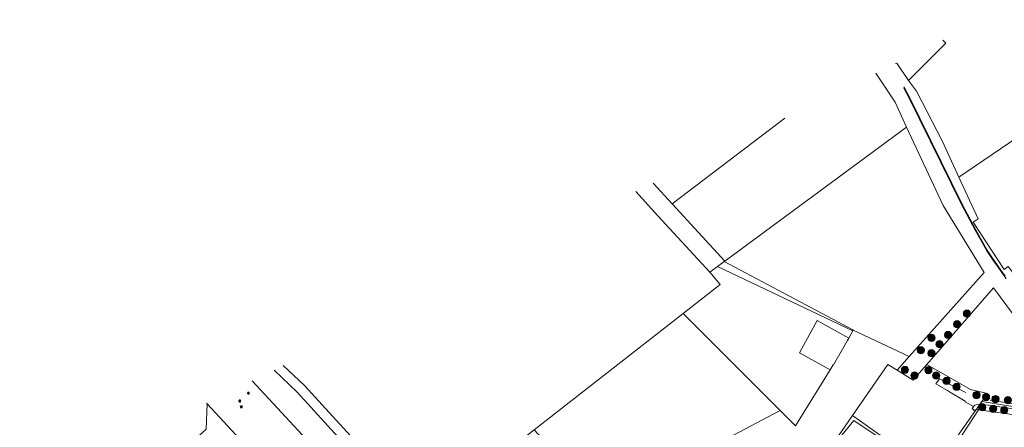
# Model space of a CAD drawing. Header units: metres. Extents: x 163628 to 167676, y 402708 to 405373.
# Tile 71 of 256: x 164116 to 164660, y 403672 to 403898. Entities that reach past the tile are written whole.
import ezdxf

# ---------------------------------------------------------------- set-up
doc = ezdxf.new("R2010")
doc.units = ezdxf.units.M
doc.layers.get('0').update_dxf_attribs({"lineweight": 25})
for name, color, linetype, lineweight in [('X-CA190022.004-UO-BGT_Ondergrond$0$GE_314_WGDRijbaanLokaleweg_Vlak_GEM', 253, 'Continuous', 9), ('X-CA190022.004-UO-BGT_Ondergrond$0$GE_401_OTDErf_Vlak_GEM', 253, 'Continuous', 9), ('X-CA190022.004-UO-BGT_Ondergrond$0$GE_471_BTDBouwland_Vlak_GEM', 253, 'Continuous', 9), ('X-CA190022.004-UO-KAD_Percelen$0$B-WE-KG-GRENS_PERCEEL-GV', 150, 'Continuous', 9), ('X-CA190022.004-UO-WHM_Riolering gemeente_NLCS$0$B-WE-RI-PUT-S', 214, 'Continuous', 15), ('X-CA190022.004-UO-WHM_Riolering gemeente_NLCS$0$B-WE-RI-VRIJVERVAL_PVC_125_ONTSTOPPINGSSTUK-S', 214, 'Continuous', 15), ('X-CA190022.004-UO-WHM_Riolering gemeente_NLCS$0$B-WE-RI-VRIJVERVAL_PVC_160_ONTSTOPPINTSSTUK-S', 214, 'Continuous', 15)]:
    doc.layers.add(name, color=color, linetype=linetype, lineweight=lineweight)
doc.layers.add('X-CA190022.004-UO-DWM_Beplanting$0$B-WE-GR-BOOM-S AFKOMSTIG UIT BOMENBESTAND GEMEENTE', color=252, linetype='Continuous')
doc.layers.add('X-CA190022.004-UO-DWM_Beplanting$0$N-GV-GR-GRAS-A-200', color=7, linetype='Continuous')

# ---------------------------------------------------------------- blocks, each defined once
blk = doc.blocks.new('X-CA190022.004-UO-WHM_Riolering gemeente_NLCS$0$ONTSTOPPINGSSTUK')
for p, q in [((-0.6, -0.1), (0.6, 0.1)), ((0.1, -0.6), (-0.1, 0.6))]:
    blk.add_line(p, q)
blk.add_circle((0, 0), 0.625)
blk.add_circle((0, 0), 0.625)
blk = doc.blocks.new('X-CA190022.004-UO-WHM_Riolering gemeente_NLCS$0$B-SRI-PUT_BETON-SO')
blk.add_line((-1.4, -1.4), (1.4, 1.4))
at = {"lineweight": -3, "flags": 128}
blk.add_lwpolyline([(2, -2), (2, 2), (-2, 2), (-2, -2)], close=True, dxfattribs=at)
at = {"lineweight": -3}
blk.add_circle((0, 0), 2, dxfattribs=at)
blk = doc.blocks.new('X-CA190022.004-UO-DWM_Beplanting$0$SGR-BOOM_01-SO')
at = {"linetype": 'ByBlock', "lineweight": 18}
h = blk.add_hatch(color=0, dxfattribs=at)
h.dxf.hatch_style = 1
edge = h.paths.add_edge_path()
edge.add_arc((0, 0), 0.25, 0, 360)
at = {"color": 0, "linetype": 'ByBlock', "lineweight": 18}
for radius in [2, 0.25]:
    blk.add_circle((0, 0), radius, dxfattribs=at)
blk = doc.blocks.new('X-CA190022.004-UO-DWM_Beplanting$0$IMGEOBoom')
at = {"transparency": 33554457}
h = blk.add_hatch(color=256, dxfattribs=at)
h.dxf.hatch_style = 1
edge = h.paths.add_edge_path()
edge.add_arc((0, 0), 100, 0, 360)
edge = h.paths.add_edge_path(flags=17)
edge.add_arc((0, 0), 12.5, 0, 360)
h = blk.add_hatch()
h.set_pattern_fill('ANGLE', color=256)
h.set_pattern_definition([(0, (0, 0), (0, 6.985), [5.08, -1.905]), (90, (0, 0), (-6.985, 4e-16), [5.08, -1.905])])
edge = h.paths.add_edge_path(flags=17)
edge.add_arc((0, 0), 12.5, 0, 360)
at = {"layer": 'X-CA190022.004-UO-DWM_Beplanting$0$N-GV-GR-GRAS-A-200'}
h = blk.add_hatch(color=256, dxfattribs=at)
h.dxf.hatch_style = 1
edge = h.paths.add_edge_path(flags=17)
edge.add_arc((0, 0), 12.5, 0, 360)
at = {"xscale": 50, "yscale": 50, "zscale": 50}
blk.add_blockref('X-CA190022.004-UO-DWM_Beplanting$0$SGR-BOOM_01-SO', (0, 0), dxfattribs=at)

msp = doc.modelspace()

# ---------------------------------------------------------------- linework, layer by layer
at = {"layer": 'X-CA190022.004-UO-BGT_Ondergrond$0$GE_314_WGDRijbaanLokaleweg_Vlak_GEM', "flags": 128}
for points in [[(164660.663, 403754.229), (164657.414, 403758.812), (164653.176, 403764.775), (164649.874, 403769.77), (164643.515, 403781.141), (164635.99, 403795.379), (164607.053, 403854.136), (164605.653, 403856.888), (164604.182, 403859.602), (164604.251, 403860.313), (164604.534, 403859.793), (164606.007, 403857.074), (164607.411, 403854.315), (164636.349, 403795.556), (164643.864, 403781.336), (164650.216, 403769.978), (164653.506, 403765.001), (164655.733, 403761.867), (164657.74, 403759.043), (164660.116, 403755.693)], [(164604.182, 403859.602), (164605.653, 403856.888), (164607.053, 403854.136), (164635.99, 403795.379), (164643.515, 403781.141), (164649.874, 403769.77), (164653.176, 403764.775), (164657.414, 403758.812), (164660.663, 403754.229)], [(164693.438, 403678.131), (164650.774, 403684.362), (164644.998, 403684.87), (164644.02, 403684.562), (164643.412, 403684.297), (164642.541, 403683.561), (164638.048, 403686.282), (164638.037, 403686.591), (164629.261, 403691.749), (164628.229, 403692.398), (164623.699, 403695.056), (164623.712, 403695.073), (164621.715, 403696.159), (164623.187, 403698.241), (164623.889, 403698.863), (164634.293, 403693.411), (164638.32, 403691.301)], [(164651.824, 403687.168), (164704.366, 403678.909)]]:
    msp.add_lwpolyline(points, dxfattribs=at)
at = {"layer": 'X-CA190022.004-UO-BGT_Ondergrond$0$GE_401_OTDErf_Vlak_GEM', "flags": 128}
msp.add_lwpolyline([(164681.914, 403539.451), (164655.322, 403527.058), (164641.991, 403544.437), (164674.932, 403571.266), (164639.445, 403617.736), (164633.512, 403624.842), (164633.247, 403629.869), (164634.768, 403632.702), (164634.761, 403632.709), (164638.35, 403637.277), (164681.282, 403676.755), (164645.274, 403681.729), (164644.972, 403682.005), (164644.4, 403682.069), (164643.935, 403681.794), (164643.588, 403681.287), (164641.804, 403682.487), (164642.541, 403683.561), (164643.412, 403684.297), (164644.02, 403684.562), (164644.998, 403684.87), (164650.774, 403684.362), (164693.438, 403678.131)], dxfattribs=at)
at = {"layer": 'X-CA190022.004-UO-BGT_Ondergrond$0$GE_471_BTDBouwland_Vlak_GEM', "flags": 128}
msp.add_lwpolyline([(164639.445, 403617.736), (164674.932, 403571.266), (164641.991, 403544.437), (164655.322, 403527.058), (164649.727, 403524.45), (164539.313, 403646.411), (164562.442, 403658.795), (164576.465, 403675.861), (164619.749, 403646.936), (164620.05, 403646.651), (164623.656, 403648.387), (164645.274, 403681.729), (164681.282, 403676.755), (164638.35, 403637.277), (164634.761, 403632.709), (164634.768, 403632.702), (164633.247, 403629.869), (164633.512, 403624.842), (164639.445, 403617.736)], dxfattribs=at)
at = {"layer": 'X-CA190022.004-UO-KAD_Percelen$0$B-WE-KG-GRENS_PERCEEL-GV', "flags": 128}
for points in [[(164625.558, 403886.13), (164627.359, 403884.429), (164606.674, 403863.903), (164611.096, 403857.983), (164625.515, 403830.201), (164634.394, 403810.405), (164699.024, 403854.342), (164799.251, 403922.478), (164759.06, 403952.023)], [(164599.577, 403873.307), (164600.273, 403873.433), (164606.674, 403863.903), (164627.359, 403884.429), (164625.558, 403886.13)], [(164746.055, 403624.153), (164758.818, 403606.816), (164771.579, 403589.482), (164774.865, 403585.072), (164787.129, 403591.173), (164782.888, 403598.044), (164699.405, 403710.75), (164663.685, 403758.357), (164661.722, 403760.973), (164659.615, 403759.431), (164642.451, 403785.473), (164645.222, 403787.472), (164634.394, 403810.405), (164625.515, 403830.201), (164611.096, 403857.983), (164606.674, 403863.903), (164600.273, 403873.433), (164599.577, 403873.307)], [(164588.57, 403867.874), (164599.341, 403851.977), (164605.643, 403838.152), (164625.778, 403794.738), (164648.524, 403757.711), (164607.075, 403711.173), (164600.355, 403703.628), (164609.245, 403698.231), (164613.843, 403703.516), (164616.756, 403706.864), (164653.557, 403749.163), (164707.202, 403676.7), (164715.475, 403665.526), (164746.055, 403624.153)], [(164599.341, 403851.977), (164588.57, 403867.874)], [(164538.337, 403843.081), (164476.15, 403795.7), (164505.142, 403763.995), (164605.643, 403838.152), (164599.341, 403851.977)], [(164465.585, 403807.173), (164476.15, 403795.7), (164538.337, 403843.081)], [(164456.062, 403802.473), (164468.225, 403789.03), (164496.934, 403757.939), (164501.074, 403760.993), (164504.742, 403763.7), (164505.142, 403763.995), (164476.15, 403795.7), (164465.585, 403807.173)], [(164261.228, 403706.309), (164272.895, 403695.302), (164331.702, 403630.909), (164339.204, 403622.748), (164399.798, 403670.625), (164482.087, 403734.976), (164502.692, 403751.089), (164496.934, 403757.939), (164468.225, 403789.03), (164456.062, 403802.473)], [(164244.117, 403697.864), (164382.73, 403547.962), (164467.184, 403447.137), (164474.656, 403438.052), (164476.902, 403439.143), (164487.569, 403444.164), (164388.991, 403559.989), (164335.093, 403619.023), (164327.271, 403627.471), (164268.836, 403691.623), (164256.121, 403703.788)], [(164256.121, 403703.788), (164268.836, 403691.623), (164327.271, 403627.471), (164335.093, 403619.023), (164388.991, 403559.989), (164487.569, 403444.164), (164492.811, 403446.689), (164489.137, 403451.001), (164487.991, 403452.346), (164450.199, 403496.696), (164444.596, 403503.272)], [(164444.596, 403503.272), (164412.082, 403541.534), (164393.176, 403563.781), (164388.711, 403568.662), (164373.729, 403585.025), (164339.204, 403622.748), (164331.702, 403630.909), (164272.895, 403695.302), (164261.228, 403706.309)], [(164464.658, 403441.585), (164469.708, 403435.65), (164474.656, 403438.052), (164467.184, 403447.137), (164382.73, 403547.962), (164244.117, 403697.864)], [(164162.758, 403657.707), (164181.828, 403637.097), (164218.541, 403671.011), (164219.124, 403685.153), (164218.886, 403685.41)], [(164218.886, 403685.41), (164219.124, 403685.153), (164241.656, 403660.769), (164259.183, 403641.854), (164276.688, 403622.967), (164299.208, 403598.634), (164319.627, 403576.641), (164339.939, 403554.537), (164362.42, 403530.213), (164375.611, 403515.963), (164394.193, 403505.178), (164412.451, 403494.492), (164427.408, 403485.739), (164430.171, 403482.483), (164464.658, 403441.585)]]:
    msp.add_lwpolyline(points, dxfattribs=at)
for points in [[(164663.685, 403758.357), (164728.262, 403808.118), (164699.024, 403854.342), (164634.394, 403810.405), (164645.222, 403787.472), (164642.451, 403785.473), (164659.615, 403759.431), (164661.722, 403760.973)], [(164607.075, 403711.173), (164648.524, 403757.711), (164625.778, 403794.738), (164605.643, 403838.152), (164505.142, 403763.995), (164504.742, 403763.7), (164561.67, 403733.526), (164575.938, 403725.977), (164576.103, 403725.898)], [(164576.103, 403725.898), (164575.938, 403725.977), (164561.67, 403733.526), (164504.742, 403763.7), (164501.074, 403760.993), (164575.86, 403725.463)], [(164575.86, 403725.463), (164501.074, 403760.993), (164496.934, 403757.939), (164502.692, 403751.089), (164482.087, 403734.976), (164535.689, 403681.396), (164544.226, 403672.863), (164563.442, 403703.846), (164546.46, 403713.349), (164556.177, 403731.243), (164573.629, 403721.476)], [(164707.202, 403676.7), (164653.557, 403749.163), (164616.756, 403706.864), (164640.967, 403693.066), (164650.298, 403690.833), (164647.195, 403686.411), (164668.834, 403682.913)], [(164482.087, 403734.976), (164399.798, 403670.625), (164434.428, 403633.247), (164437.832, 403629.572), (164535.689, 403681.396)], [(164573.629, 403721.476), (164556.177, 403731.243), (164546.46, 403713.349), (164563.442, 403703.846), (164565.053, 403706.726), (164565.298, 403706.589), (164570.211, 403715.368)], [(164607.075, 403711.173), (164576.103, 403725.898), (164575.86, 403725.463), (164573.629, 403721.476), (164570.211, 403715.368), (164565.298, 403706.589), (164565.053, 403706.726), (164563.442, 403703.846), (164544.226, 403672.863), (164535.689, 403681.396), (164437.832, 403629.572), (164459.617, 403606.058), (164494.199, 403624.297), (164558.185, 403658.044), (164564.256, 403662.135), (164575.66, 403678.594), (164595.182, 403706.768), (164600.355, 403703.628)], [(164616.756, 403706.864), (164613.843, 403703.516), (164609.245, 403698.231), (164600.355, 403703.628), (164595.182, 403706.768), (164575.66, 403678.594), (164619.699, 403647.22), (164647.195, 403686.411), (164650.298, 403690.833), (164640.967, 403693.066)], [(164241.656, 403660.769), (164219.124, 403685.153), (164218.541, 403671.011), (164181.828, 403637.097), (164140.412, 403598.775), (164137.79, 403596.349), (164107.874, 403568.552), (164085.656, 403548.05), (164084.921, 403547.372), (164065.911, 403529.831), (164064.421, 403528.4), (164012.681, 403480.572), (163997.382, 403480.119), (164023.261, 403458.91), (164022.925, 403472.093), (164125.348, 403566.768), (164148.054, 403587.78), (164172.389, 403610.384), (164190.782, 403627.316), (164195.204, 403631.408), (164209.858, 403644.968), (164227.536, 403661.325)], [(164647.195, 403686.411), (164619.699, 403647.22), (164575.66, 403678.594), (164564.256, 403662.135), (164558.185, 403658.044), (164494.199, 403624.297), (164545.056, 403561.645), (164512.506, 403539.358), (164547.782, 403558.103), (164610.511, 403591.436), (164638.33, 403616.453), (164699.351, 403671.327), (164715.475, 403665.526), (164707.202, 403676.7), (164668.834, 403682.913)]]:
    msp.add_lwpolyline(points, close=True, dxfattribs=at)

# ---------------------------------------------------------------- block references
at = {"layer": 'X-CA190022.004-UO-DWM_Beplanting$0$B-WE-GR-BOOM-S AFKOMSTIG UIT BOMENBESTAND GEMEENTE', "xscale": 0.02, "yscale": 0.02, "zscale": 0.02}
for p in [(164638.975, 403734.958), (164633.511, 403729.078), (164619.383, 403721.617), (164628.497, 403723.162), (164623.805, 403718.087), (164613.447, 403714.68), (164619.338, 403713.044), (164604.728, 403703.895), (164609.937, 403700.771), (164617.643, 403703.741), (164621.959, 403700.799), (164627.727, 403697.723), (164633.247, 403694.441), (164644.234, 403689.928), (164649.515, 403688.827), (164647.36, 403683.186), (164654.745, 403687.746), (164661.509, 403687.097), (164653.489, 403682.274), (164659.613, 403681.609)]:
    msp.add_blockref('X-CA190022.004-UO-DWM_Beplanting$0$IMGEOBoom', p, dxfattribs=at)
at = {"layer": 'X-CA190022.004-UO-WHM_Riolering gemeente_NLCS$0$B-WE-RI-PUT-S', "xscale": 0.2, "yscale": 0.2, "zscale": 0.2}
for p in [(164242, 403691.008), (164237.2, 403686.656), (164238.08, 403683.424)]:
    msp.add_blockref('X-CA190022.004-UO-WHM_Riolering gemeente_NLCS$0$B-SRI-PUT_BETON-SO', p, dxfattribs=at)
at = {"layer": 'X-CA190022.004-UO-WHM_Riolering gemeente_NLCS$0$B-WE-RI-VRIJVERVAL_PVC_125_ONTSTOPPINGSSTUK-S', "xscale": 0.2999999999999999, "yscale": 0.2999999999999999, "rotation": 186.0723895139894}
msp.add_blockref('X-CA190022.004-UO-WHM_Riolering gemeente_NLCS$0$ONTSTOPPINGSSTUK', (164642.538, 403681.71), dxfattribs=at)
at = {"layer": 'X-CA190022.004-UO-WHM_Riolering gemeente_NLCS$0$B-WE-RI-VRIJVERVAL_PVC_160_ONTSTOPPINTSSTUK-S', "xscale": 0.33, "yscale": 0.3, "rotation": 142.8183272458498}
msp.add_blockref('X-CA190022.004-UO-WHM_Riolering gemeente_NLCS$0$ONTSTOPPINGSSTUK', (164573.098, 403720.439), dxfattribs=at)

doc.saveas('drawing.dxf')
